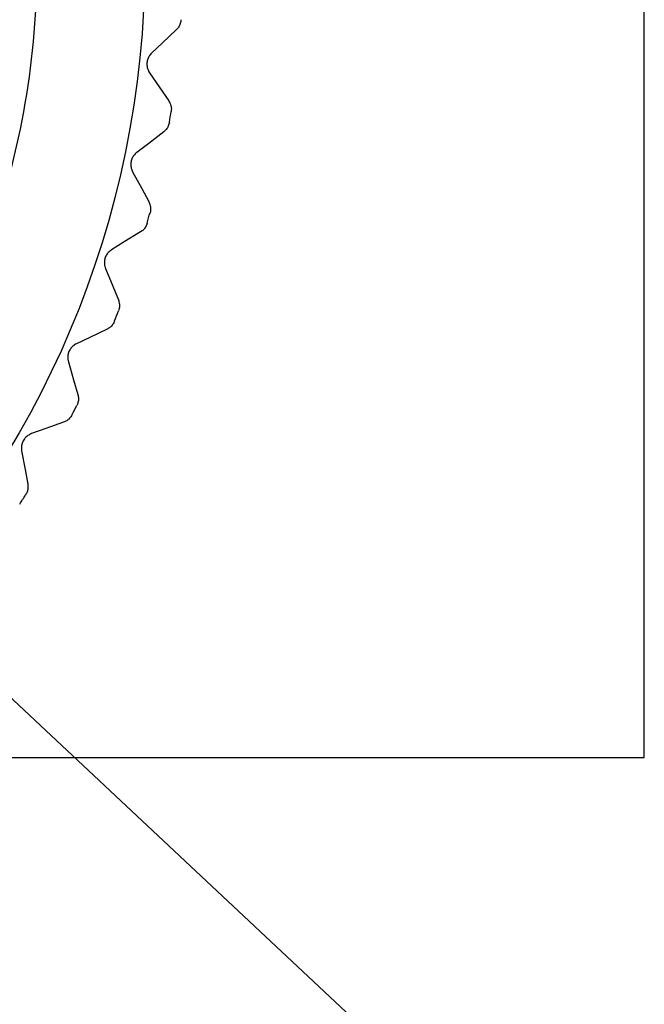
# Model space of a CAD drawing. Header units: millimetres. Extents: x 6 to 273, y 6 to 210.
# Tile 57 of 75: x 57 to 65, y 36 to 49. Entities that reach past the tile are written whole.
import ezdxf

# ---------------------------------------------------------------- set-up
doc = ezdxf.new("R2010")
doc.units = ezdxf.units.MM
doc.linetypes.add('SLD-Solid', pattern=[0])
doc.layers.add('DIMENSIONS', color=140, linetype='SLD-Solid', lineweight=25)
doc.styles.add('SLDTEXTSTYLE0', font='TXT', dxfattribs={"width": 0.7})
doc.dimstyles.new('SLDDIMSTYLE0', dxfattribs={"dimtxt": 2.158008, "dimasz": 3.302, "dimexe": 0, "dimexo": 0.0625, "dimgap": 0.539502, "dimtad": 0, "dimtih": 1, "dimtoh": 1, "dimdec": 1, "dimrnd": 1e-09, "dimzin": 12, "dimdsep": 46, "dimtxsty": 'SLDTEXTSTYLE0', "dimsah": 1, "dimcen": 0, "dimadec": 0, "dimazin": 3, "dimtfac": 1, "dimtdec": 1, "dimtofl": 0, "dimtmove": 0, "dimatfit": 3, "dimfxl": 0, "dimfrac": 2, "dimtolj": 1, "dimtzin": 12, "dimarcsym": 0})

# ---------------------------------------------------------------- blocks, each defined once
blk = doc.blocks.new('_D_2')
at = {"layer": 'DIMENSIONS'}
for p, q in [((50.11, 46.468), (65.207, 32.325)), ((65.207, 32.325), (71.557, 32.325))]:
    blk.add_line(p, q, dxfattribs=at)
blk.add_solid([(50.11, 46.468), (52.172, 43.84), (52.867, 44.581)], dxfattribs=at)
at = {"layer": 'DIMENSIONS', "insert": (71.557, 33.339), "char_height": 2.117, "attachment_point": 1, "style": 'SLDTEXTSTYLE0'}
blk.add_mtext('3', dxfattribs=at)

msp = doc.modelspace()

# ---------------------------------------------------------------- linework, layer by layer
for p, q in [((65.127, 39.439), (65.127, 49.939)), ((58.604, 48.463), (58.856, 48.094)), ((53.706, 39.439), (65.127, 39.439))]:
    msp.add_line(p, q)
at = {"flags": 128}
for points in [[(58.956, 49.029), (58.774, 48.857), (58.631, 48.721)], [(58.79, 47.684), (58.592, 47.532), (58.435, 47.412)], [(58.38, 47.158), (58.5, 46.937), (58.593, 46.764)], [(58.485, 46.364), (58.271, 46.233), (58.103, 46.13)], [(58.022, 45.884), (58.118, 45.651), (58.192, 45.47)], [(58.043, 45.083), (57.817, 44.975), (57.639, 44.89)], [(57.533, 44.654), (57.603, 44.413), (57.659, 44.224)], [(57.469, 43.855), (57.234, 43.772), (57.047, 43.706)], [(56.917, 43.481), (56.962, 43.234), (56.998, 43.041)]]:
    msp.add_lwpolyline(points, dxfattribs=at)
msp.add_circle((46.041, 49.939), 12.5)
for centre, radius, start, end in [((46.04, 49.939), 13.001, 350.5752, 351.2017), ((45.957, 49.961), 13.087, 344.5779, 345.2002), ((46.008, 49.952), 13.035, 338.5758, 339.2006), ((46.059, 49.93), 12.98, 332.5742, 333.2017), ((46.096, 49.903), 12.935, 326.5735, 327.2032)]:
    msp.add_arc(centre, radius, start, end)
for points, knots in [([(55.133, 43.653), (55.234, 43.783), (55.717, 44.405), (56.32, 45.698), (56.907, 47.475), (57.158, 49.339), (57.106, 51.215), (56.73, 53.056), (56.058, 54.809), (55.094, 56.421), (53.879, 57.852), (52.435, 59.054), (50.814, 60.002), (49.055, 60.658), (47.211, 61.015), (45.333, 61.05), (43.475, 60.777), (41.692, 60.188), (40.03, 59.314), (38.541, 58.169), (37.255, 56.78), (36.198, 55.18), (35.737, 53.983), (35.507, 53.385)], [0, 0, 0, 0, 0.012978, 0.062196, 0.111414, 0.160633, 0.209851, 0.259069, 0.308287, 0.357506, 0.406724, 0.455942, 0.50516, 0.554379, 0.603597, 0.652815, 0.702033, 0.751252, 0.80047, 0.849688, 0.898907, 0.949453, 1, 1, 1, 1]), ([(59.018, 49.162), (59.016, 49.145), (59.011, 49.111), (58.989, 49.065), (58.967, 49.041), (58.956, 49.029)], [0, 0, 0, 0, 0.352991, 0.684743, 1, 1, 1, 1]), ([(58.631, 48.721), (58.619, 48.707), (58.595, 48.681), (58.574, 48.631), (58.567, 48.581), (58.572, 48.532), (58.585, 48.493), (58.598, 48.472), (58.604, 48.463)], [0, 0, 0, 0, 0.197312, 0.377307, 0.56599, 0.731333, 0.895377, 1, 1, 1, 1]), ([(58.856, 48.094), (58.865, 48.077), (58.883, 48.045), (58.893, 47.995), (58.89, 47.964), (58.888, 47.95)], [0, 0, 0, 0, 0.383652, 0.729184, 1, 1, 1, 1]), ([(58.866, 47.81), (58.862, 47.793), (58.853, 47.759), (58.826, 47.716), (58.802, 47.694), (58.79, 47.684)], [0, 0, 0, 0, 0.352996, 0.684738, 1, 1, 1, 1]), ([(58.435, 47.412), (58.421, 47.399), (58.395, 47.376), (58.369, 47.328), (58.356, 47.279), (58.356, 47.23), (58.365, 47.19), (58.376, 47.167), (58.38, 47.158)], [0, 0, 0, 0, 0.197316, 0.377308, 0.56599, 0.731331, 0.895371, 1, 1, 1, 1]), ([(58.593, 46.764), (58.601, 46.747), (58.615, 46.713), (58.619, 46.662), (58.613, 46.632), (58.61, 46.618)], [0, 0, 0, 0, 0.383656, 0.729186, 1, 1, 1, 1]), ([(58.573, 46.481), (58.567, 46.464), (58.555, 46.432), (58.524, 46.392), (58.498, 46.373), (58.485, 46.364)], [0, 0, 0, 0, 0.352989, 0.684737, 1, 1, 1, 1]), ([(58.103, 46.13), (58.088, 46.119), (58.059, 46.098), (58.028, 46.054), (58.011, 46.006), (58.006, 45.958), (58.01, 45.917), (58.019, 45.893), (58.022, 45.884)], [0, 0, 0, 0, 0.1973114, 0.3773092, 0.5659901, 0.7313323, 0.8953738, 1, 1, 1, 1]), ([(58.192, 45.47), (58.198, 45.451), (58.209, 45.416), (58.207, 45.365), (58.198, 45.336), (58.194, 45.323)], [0, 0, 0, 0, 0.383652, 0.729183, 1, 1, 1, 1]), ([(58.143, 45.19), (58.135, 45.174), (58.12, 45.143), (58.085, 45.106), (58.057, 45.09), (58.043, 45.083)], [0, 0, 0, 0, 0.3529875, 0.6847442, 1, 1, 1, 1]), ([(57.639, 44.89), (57.623, 44.881), (57.592, 44.863), (57.557, 44.822), (57.534, 44.777), (57.524, 44.729), (57.524, 44.688), (57.53, 44.663), (57.533, 44.654)], [0, 0, 0, 0, 0.19731, 0.377308, 0.565987, 0.731331, 0.895371, 1, 1, 1, 1]), ([(57.659, 44.224), (57.662, 44.205), (57.67, 44.169), (57.663, 44.119), (57.651, 44.09), (57.645, 44.078)], [0, 0, 0, 0, 0.383651, 0.729183, 1, 1, 1, 1]), ([(57.58, 43.951), (57.571, 43.936), (57.553, 43.907), (57.514, 43.874), (57.484, 43.861), (57.469, 43.855)], [0, 0, 0, 0, 0.352996, 0.684756, 1, 1, 1, 1]), ([(57.047, 43.706), (57.03, 43.698), (56.998, 43.684), (56.959, 43.647), (56.931, 43.604), (56.916, 43.557), (56.912, 43.516), (56.916, 43.491), (56.917, 43.481)], [0, 0, 0, 0, 0.197311, 0.377306, 0.565988, 0.731331, 0.895372, 1, 1, 1, 1]), ([(56.998, 43.041), (56.999, 43.022), (57.003, 42.985), (56.991, 42.936), (56.976, 42.909), (56.969, 42.897)], [0, 0, 0, 0, 0.383651, 0.729185, 1, 1, 1, 1])]:
    msp.add_open_spline(points, degree=3, knots=knots)

# ---------------------------------------------------------------- dimensions: what is measured, and where the dimension line sits
at = {"layer": 'DIMENSIONS'}
dim = msp.add_diameter_dim_2p(p1=(48.933, 47.57), p2=(50.11, 46.468), text='3', dimstyle='SLDDIMSTYLE0', override={"dimpost": '<>'}, dxfattribs=at)
dim.commit()
dim.dimension.update_dxf_attribs({"geometry": '_D_2', "text_midpoint": (72.454, 32.325), "dimtype": 163})

doc.saveas('drawing.dxf')
